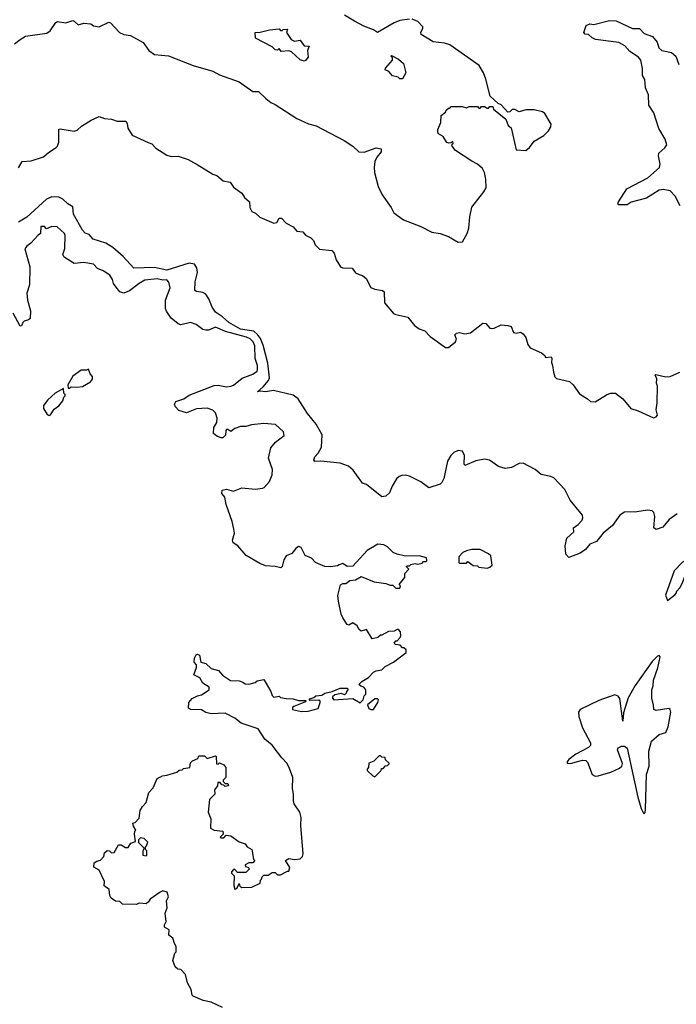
# Model space of a CAD drawing. Extents: x 2293139 to 2515392, y 824115 to 1006937.
# Tile 117 of 256: x 2371873 to 2376610, y 917179 to 924277. Entities that reach past the tile are written whole.
import ezdxf

# ---------------------------------------------------------------- set-up
doc = ezdxf.new("R2010")
doc.units = 0

msp = doc.modelspace()

# ---------------------------------------------------------------- linework, layer by layer
at = {"layer": '0CON10XD'}
for points in [[(2374685, 924281.2), (2374615, 924272), (2374573.3, 924255), (2374455, 924183.8), (2374423.9, 924203.9), (2374355, 924231.2), (2374287.3, 924267.3), (2374215, 924308.8)], [(2371835, 924103.3), (2371875.8, 924134.2), (2371915, 924158), (2372069.5, 924180.5), (2372092.3, 924197.7), (2372132.3, 924257.7), (2372145, 924263.3), (2372205, 924253.3), (2372255, 924270), (2372265, 924267.5), (2372295, 924240), (2372335, 924252.5), (2372386.1, 924246.1), (2372405, 924233.8), (2372445, 924226.2), (2372515, 924258.8), (2372527.5, 924255), (2372592.5, 924185), (2372625, 924170), (2372673, 924163), (2372763, 924113), (2372804.2, 924054.2), (2372845, 924026.2), (2372946.1, 924016.1), (2373125, 923946.7), (2373265, 923906.7), (2373315, 923880), (2373455, 923830), (2373555, 923760), (2373595, 923760), (2373649.5, 923709.5), (2373685, 923680), (2373715, 923666.7), (2373872.5, 923565), (2373955, 923526.7), (2374011.7, 923511.7), (2374212.5, 923405), (2374275.8, 923365.8), (2374320, 923325), (2374358.3, 923321.7), (2374445, 923353.8), (2374480, 923345), (2374480, 923325), (2374448.8, 923285), (2374435.8, 923254.2), (2374430, 923215), (2374432.9, 923175), (2374459.5, 923075), (2374486.7, 923015), (2374552.6, 922922.6), (2374572, 922885), (2374641.2, 922835), (2374767.2, 922787.2), (2374845, 922746.2), (2374905.9, 922735.9), (2374965, 922713.3), (2375035, 922673.3), (2375066.7, 922675), (2375101.2, 922735), (2375113.8, 922775), (2375120, 922855), (2375134.2, 922925), (2375221.2, 923035), (2375236.7, 923065), (2375236.4, 923126.4), (2375226.4, 923176.4), (2375212.5, 923205), (2375176.2, 923236.2), (2375135, 923256.7), (2375017.5, 923335), (2374992.5, 923365), (2374990, 923375), (2375000, 923385), (2374998.3, 923398.3), (2374985, 923390), (2374965, 923387.5), (2374955, 923392.5), (2374927.5, 923435), (2374895, 923453.3), (2374888.8, 923465), (2374888.8, 923485), (2374910, 923535), (2374913, 923587), (2374945, 923610), (2374950, 923625), (2374965, 923640), (2374975, 923640), (2374985, 923650), (2375065, 923650), (2375095, 923642.5), (2375115, 923650), (2375175, 923650), (2375185, 923640), (2375195, 923640), (2375205, 923650), (2375225, 923650), (2375245, 923640), (2375255, 923640), (2375265, 923650), (2375285, 923650), (2375291.7, 923631.7), (2375379.3, 923559.3), (2375397.5, 923515), (2375418.3, 923498.3), (2375455, 923340), (2375525, 923333.3), (2375550, 923355), (2375585, 923401.2), (2375655, 923441.2), (2375686.7, 923475), (2375703.3, 923505), (2375706.7, 923525), (2375661.7, 923601.7), (2375645, 923612.5), (2375583.6, 923626.4), (2375525, 923626.7), (2375475, 923612.5), (2375445, 923630), (2375425, 923630), (2375408.3, 923611.7), (2375395, 923610), (2375345, 923662.5), (2375323.6, 923673.6), (2375266.4, 923726.4), (2375235, 923847.5), (2375217.5, 923895), (2375186.4, 923946.4), (2374975, 924096.7), (2374938.3, 924108.3), (2374855, 924116.2), (2374770, 924170), (2374766.2, 924185), (2374781.2, 924215), (2374780, 924225), (2374744, 924264), (2374705, 924280)], [(2376638, 922935), (2376602.2, 923005), (2376565, 923042.9), (2376515, 923051.9), (2376485, 923047.3), (2376395, 922990), (2376285, 922961.2), (2376255, 922942), (2376195, 922943.3), (2376188.3, 922948.3), (2376192.5, 922965), (2376252.3, 923057.7), (2376405, 923136.2), (2376488.8, 923211.2), (2376493.8, 923235), (2376480, 923295), (2376484, 923315), (2376527.6, 923352.4), (2376541.1, 923375), (2376530, 923415), (2376482.5, 923492.5), (2376447.3, 923605), (2376410.5, 923660.5), (2376409.2, 923735), (2376387.2, 923785), (2376385.9, 923815.9), (2376382, 923845), (2376365.8, 923875), (2376364.7, 923924.7), (2376352.5, 923985), (2376336.7, 924006.7), (2376275, 924048.5), (2376238.7, 924088.7), (2376195, 924112.2), (2376027.5, 924135), (2376002.5, 924145), (2375975, 924170), (2375953, 924173), (2375942.5, 924185), (2375960, 924235), (2375985, 924247.5), (2376015, 924243.3), (2376128.6, 924271.4), (2376175, 924269.1), (2376294.3, 924214.3), (2376345, 924213.8), (2376376.9, 924176.9), (2376437.1, 924155), (2376471.4, 924115), (2376484.2, 924075), (2376504.5, 924054.5), (2376575, 924040), (2376605.7, 924015), (2376628.8, 923955)], [(2373925, 923977.5), (2373895, 923987.5), (2373832.5, 924045), (2373815, 924053.3), (2373758.3, 924048.3), (2373745, 924070), (2373731.7, 924058.3), (2373715, 924060), (2373695, 924082.5), (2373575, 924143.3), (2373572.5, 924185), (2373606.4, 924186.4), (2373675, 924203.3), (2373745, 924210), (2373755, 924200), (2373765, 924200), (2373773.3, 924206.7), (2373805, 924207.5), (2373797.5, 924185), (2373830, 924135), (2373855, 924123.3), (2373895, 924130), (2373925, 924087.5), (2373960, 924085), (2373950, 924055), (2373953, 924007), (2373935, 923982.5), (2373925, 923977.5)], [(2374635, 923850), (2374615, 923850), (2374602.5, 923862.5), (2374561.7, 923871.7), (2374535, 923902.5), (2374510, 923915), (2374511.7, 923928.3), (2374562.5, 923985), (2374561.7, 924001.7), (2374550, 924015), (2374555, 924020), (2374605, 923992.5), (2374641.7, 923961.7), (2374657.5, 923895), (2374635, 923850)], [(2371865, 923210), (2371890, 923255), (2371955, 923260), (2372045, 923288), (2372080.8, 923319.2), (2372136.2, 923355), (2372146.2, 923365), (2372155.9, 923394.1), (2372155, 923486.7), (2372165, 923491.2), (2372266.4, 923473.6), (2372288.3, 923481.7), (2372319.5, 923510.5), (2372387.7, 923552.3), (2372445, 923579.2), (2372485, 923565.7), (2372535, 923560.6), (2372575, 923544.4), (2372637.5, 923545), (2372648.8, 923528.8), (2372654, 923495), (2372684.1, 923444.1), (2372798.8, 923391.2), (2372825, 923381.2), (2372855, 923350), (2372935, 923300), (2372965, 923290), (2373015, 923292.5), (2373088.7, 923268.7), (2373154.1, 923234.1), (2373265, 923162.5), (2373295, 923153.3), (2373340, 923115), (2373390, 923105), (2373415, 923070), (2373475, 923026.2), (2373493.8, 922995), (2373530, 922965), (2373533.9, 922923.9), (2373547.5, 922895), (2373575, 922881.2), (2373605, 922854), (2373705, 922810.8), (2373726.7, 922815), (2373745, 922846.7), (2373762.5, 922845), (2373795, 922810), (2373845, 922783.3), (2373872.7, 922752.7), (2373915, 922746.7), (2373934.2, 922724.2), (2373974.1, 922704.1), (2373991.2, 922685), (2374003.3, 922655), (2374035, 922622.5), (2374125, 922613.3), (2374142, 922595), (2374156.4, 922546.4), (2374187.5, 922495), (2374205, 922488.8), (2374270, 922485), (2374295, 922452.5), (2374320.7, 922440.7), (2374345, 922433.3), (2374371.7, 922411.7), (2374405, 922347.5), (2374433.6, 922333.6), (2374490, 922325), (2374502.5, 922315), (2374504.3, 922235), (2374569.7, 922159.7), (2374585, 922151.4), (2374672.3, 922132.3), (2374721.7, 922071.7), (2374755, 922048.8), (2374795, 922033.3), (2374835, 921993.3), (2374945, 921913.8), (2374966.1, 921913.9), (2375016.7, 921955), (2375023.3, 921975), (2375012.5, 922005), (2375023, 922017), (2375045, 922022.5), (2375085, 922012.5), (2375125, 922018.8), (2375215, 922088.8), (2375235, 922087.5), (2375264.1, 922054.1), (2375275, 922050), (2375295, 922053.3), (2375345, 922076.7), (2375395, 922072.5), (2375417.5, 922065), (2375435, 922022.5), (2375455, 922017.5), (2375485, 922023.3), (2375505, 922012.5), (2375523.3, 921985), (2375537.5, 921935), (2375555, 921912.5), (2375636.1, 921876.1), (2375660, 921855), (2375665, 921842.5), (2375707.5, 921847.5), (2375712.5, 921835), (2375710, 921805), (2375717.5, 921785)], [(2376615, 920714.3), (2376558, 920675), (2376511.4, 920618.6), (2376465, 920602.9), (2376448, 920615), (2376454.1, 920695.9), (2376447.1, 920725), (2376435, 920736.9), (2376402.4, 920742.4), (2376325, 920730), (2376235, 920726.9), (2376201.8, 920705), (2376149.5, 920630.5), (2376082.9, 920575), (2376035, 920514.5), (2375985, 920496), (2375955, 920457.5), (2375915, 920431.9), (2375835, 920400), (2375812, 920425), (2375807.1, 920485), (2375820.3, 920539.7), (2375869.2, 920585), (2375868.9, 920615), (2375902.5, 920637.5), (2375931.2, 920668.8), (2375936.1, 920685), (2375932, 920705), (2375843.8, 920813.8), (2375805, 920889.2), (2375725, 920973.3), (2375705, 920983.3), (2375635, 920997.5), (2375591.9, 921035), (2375505, 921079.6), (2375475, 921077.2), (2375421.2, 921048.8), (2375375, 921040.4), (2375327.1, 921057.1), (2375262.2, 921102.2), (2375225, 921108.6), (2375164.2, 921095.8), (2375085, 921064.2), (2375078, 921075), (2375080.9, 921135), (2375067.2, 921167.2), (2375035, 921170.5), (2375004.2, 921155.8), (2374981.8, 921135), (2374958.7, 921095), (2374931.5, 920968.5), (2374918.9, 920941.1), (2374905, 920928.5), (2374825, 920902.1), (2374766.2, 920946.2), (2374685, 920985.3), (2374655, 920993.7), (2374628.3, 920991.7), (2374610.6, 920985), (2374592, 920968), (2374560, 920915), (2374540, 920865), (2374515, 920841.2), (2374485, 920837.5), (2374375, 920925.7), (2374345, 920936), (2374279.5, 921029.5), (2374245, 921059.3), (2374185, 921079.1), (2374045.6, 921094.4), (2374001.4, 921091.4), (2373995.6, 921105), (2374001.8, 921125), (2374026.9, 921153.1), (2374048.9, 921195), (2374054.2, 921285), (2374012.1, 921362.1), (2373948, 921438), (2373881.6, 921545), (2373845, 921571.1), (2373704.6, 921604.6), (2373645, 921595.4), (2373610.8, 921599.2), (2373587.5, 921595), (2373629.8, 921630.2), (2373666.8, 921675), (2373673.8, 921695), (2373662, 921802), (2373629.5, 921929.5), (2373609.4, 921979.4), (2373588.5, 922008.6), (2373561.6, 922031.6), (2373465, 922046.4), (2373381, 922095), (2373335.8, 922135.8), (2373285, 922169.6), (2373260, 922205), (2373236.5, 922265), (2373215, 922297.9), (2373195, 922310.8), (2373147.4, 922317.4), (2373135.8, 922325), (2373137.9, 922387.9), (2373155.3, 922455), (2373151.5, 922488.5), (2373133.8, 922513.8), (2373095, 922522.7), (2372935, 922472.4), (2372845, 922490.1), (2372695, 922485.5), (2372619.7, 922569.7), (2372545, 922635.8), (2372495, 922666.7), (2372403.3, 922695), (2372375, 922728.8), (2372345, 922738), (2372325, 922759.2), (2372261.1, 922875), (2372256.7, 922926.7), (2372220, 922950), (2372184.3, 922984.3), (2372155, 922998), (2372105, 922998.8), (2372065, 922982.5), (2371925, 922853.6), (2371865, 922817.5)], [(2372757.5, 918605), (2372786.1, 918633.9), (2372803.3, 918705), (2372835, 918740), (2372865, 918807.5), (2372903.6, 918826.4), (2372935, 918830), (2373007, 918853), (2373023, 918867), (2373045, 918870), (2373055, 918880), (2373100, 918885), (2373105, 918920), (2373120, 918935), (2373158.3, 918951.7), (2373165, 918970), (2373205, 918970), (2373225, 918950), (2373285, 918970), (2373290, 918965), (2373291.7, 918911.7), (2373305, 918910), (2373315, 918920), (2373346.4, 918906.4), (2373360, 918885), (2373360, 918815), (2373340, 918795), (2373340, 918785), (2373355, 918770), (2373375, 918770), (2373380, 918755), (2373355, 918750), (2373345, 918760), (2373331.7, 918761.7), (2373318.3, 918778.3), (2373301.7, 918778.3), (2373300, 918755), (2373277.5, 918725), (2373280, 918695), (2373242.5, 918655), (2373232.5, 918565), (2373252.5, 918515), (2373248.3, 918448.3), (2373275, 918433.3), (2373338.3, 918428.3), (2373340, 918405), (2373320, 918385), (2373325, 918380), (2373345, 918380), (2373362.5, 918397.5), (2373395, 918392.5), (2373455, 918350), (2373500, 918335), (2373512.5, 918315), (2373547.5, 918295), (2373560, 918225), (2373570, 918215), (2373555, 918200), (2373525, 918200), (2373500, 918185), (2373501.7, 918171.7), (2373518.3, 918168.3), (2373530, 918155), (2373505, 918130), (2373445, 918130), (2373425, 918150), (2373415, 918150), (2373400, 918135), (2373400, 918125), (2373420, 918105), (2373417.5, 918035), (2373425, 918010), (2373440, 918015), (2373455, 918050), (2373461.7, 918031.7), (2373475, 918020), (2373547, 918023), (2373608.3, 918051.7), (2373610, 918075), (2373618.3, 918081.7), (2373621.7, 918098.3), (2373635, 918110), (2373665, 918110), (2373695, 918130), (2373715, 918130), (2373733, 918113), (2373755, 918113.3), (2373805, 918140), (2373815, 918140), (2373822.5, 918165), (2373790, 918215), (2373815, 918230), (2373855, 918222.5), (2373895, 918226.7), (2373913.3, 918245), (2373918, 918265), (2373901.7, 918468.3), (2373904, 918525), (2373893.8, 918565), (2373853.3, 918625), (2373847.5, 918645), (2373847.5, 918695), (2373840, 918735), (2373843.3, 918815), (2373819.5, 918879.5), (2373803.3, 918915), (2373763.3, 918955), (2373695, 919047.5), (2373640.7, 919090.7), (2373592.5, 919165), (2373470, 919205), (2373425, 919242.5), (2373355, 919276.7), (2373255, 919273.3), (2373215, 919282.5), (2373185, 919302.5), (2373105, 919303.8), (2373090, 919315), (2373092.5, 919355), (2373117, 919383), (2373155, 919402.5), (2373185, 919410), (2373240, 919445), (2373240, 919465), (2373193.6, 919493.6), (2373173, 919533), (2373130, 919555), (2373147, 919607), (2373147, 919627), (2373132.5, 919645), (2373133.3, 919675), (2373145, 919697.5), (2373155, 919702.5), (2373170, 919695), (2373180, 919645), (2373215, 919636.7), (2373255, 919600), (2373307.5, 919585), (2373335, 919552.5), (2373393, 919513), (2373455, 919510), (2373481.7, 919501.7), (2373498.3, 919488.3), (2373525, 919487.5), (2373571.7, 919498.3), (2373585, 919510), (2373635, 919520), (2373683.3, 919435), (2373693.3, 919405), (2373705, 919392.5), (2373745, 919400), (2373755, 919390), (2373795, 919382.5), (2373845, 919380), (2373885, 919370), (2373935, 919370), (2373940, 919365), (2373935, 919360), (2373850, 919325), (2373841.7, 919318.3), (2373840, 919305), (2373905, 919290), (2373953, 919293), (2374025, 919312.5), (2374040, 919355), (2374040, 919365), (2374031.7, 919371.7), (2373965, 919370), (2373960, 919375), (2373965, 919380), (2373995, 919390), (2374008.3, 919401.7), (2374051.7, 919408.3), (2374075, 919422.5), (2374127, 919433), (2374185, 919457.5), (2374237.5, 919457.5), (2374240, 919445), (2374230, 919435), (2374228.3, 919421.7), (2374215, 919410), (2374195, 919420), (2374145, 919410), (2374130, 919395), (2374130, 919385), (2374140, 919375), (2374275, 919382.5), (2374328.3, 919351.7), (2374350, 919375), (2374358.3, 919401.7), (2374370, 919415), (2374370, 919445), (2374356.4, 919466.4), (2374333, 919473), (2374320, 919485), (2374340, 919505), (2374390, 919535), (2374425, 919572.5), (2374445, 919582.5), (2374485, 919590), (2374510, 919615), (2374570, 919645), (2374660, 919715), (2374660, 919735), (2374645, 919750), (2374635, 919750), (2374617, 919767), (2374583, 919773), (2374573, 919783), (2374585, 919800), (2374595, 919800), (2374617, 919823), (2374622.5, 919835), (2374620, 919865), (2374605, 919880), (2374595, 919880), (2374575, 919870), (2374533, 919867), (2374485, 919840), (2374475, 919840), (2374457, 919823), (2374415, 919812.5), (2374375, 919880), (2374335, 919870), (2374320.7, 919880.7), (2374306.4, 919906.4), (2374275, 919930), (2374247, 919913), (2374235, 919917.5), (2374204.1, 919964.1), (2374192.7, 919992.7), (2374172, 920085), (2374166.7, 920125), (2374187.5, 920202.5), (2374205, 920212.5), (2374225, 920213.3), (2374255, 920233.8), (2374295, 920240), (2374335, 920262.5), (2374430, 920225), (2374513, 920213), (2374545, 920200), (2374565, 920200), (2374585, 920180), (2374615, 920180), (2374620, 920195), (2374610, 920205), (2374650, 920255), (2374650, 920285), (2374680, 920315), (2374663, 920333), (2374665, 920340), (2374685, 920340), (2374695, 920350), (2374725, 920357.5), (2374745, 920352.5), (2374775, 920360), (2374785, 920370), (2374805, 920370), (2374810, 920375), (2374808.3, 920398.3), (2374755, 920412.5), (2374655, 920410), (2374595, 920423.3), (2374566.4, 920436.4), (2374525, 920477.5), (2374500.7, 920490.7), (2374456.4, 920496.4), (2374380.5, 920449.5), (2374275, 920336.7), (2374235, 920334), (2374203.6, 920356.4), (2374177.5, 920347.5), (2374165, 920340), (2374115, 920333.3), (2374075, 920336.2), (2374045, 920346), (2374007.5, 920365), (2373977.5, 920395), (2373932.5, 920415), (2373903, 920473), (2373885, 920480), (2373864.1, 920465.9), (2373835, 920430), (2373795, 920412.5), (2373777.1, 920382.9), (2373766.9, 920335), (2373756.2, 920325), (2373715, 920336), (2373645, 920340), (2373605, 920356.2), (2373507.5, 920415), (2373446.7, 920485), (2373413.3, 920505), (2373408.8, 920525), (2373422, 920575), (2373418, 920605), (2373405, 920660), (2373362, 920782), (2373353.3, 920835), (2373330.7, 920860.7), (2373333.3, 920885), (2373365, 920892), (2373415, 920878.8), (2373475, 920901.2), (2373575, 920893.8), (2373625, 920898.8), (2373636.7, 920905), (2373675, 920948.8), (2373694.4, 920995), (2373696.2, 921035), (2373667.5, 921115), (2373685, 921190), (2373717.5, 921232.5), (2373781.7, 921278.3), (2373776.7, 921305), (2373717.7, 921357.7), (2373635, 921366), (2373545, 921356.2), (2373505, 921344), (2373465, 921344.2), (2373425, 921330.8), (2373395, 921308), (2373375, 921323.8), (2373365, 921323.8), (2373359.2, 921315), (2373357.6, 921282.4), (2373337, 921263), (2373325, 921262), (2373295, 921273.8), (2373270, 921295), (2373273.5, 921336.5), (2373295, 921372.5), (2373298.1, 921405), (2373285, 921442), (2373265, 921462.2), (2373224.6, 921475.4), (2373148.1, 921471.9), (2373075, 921441.8), (2373019.8, 921459.8), (2372995.7, 921485), (2372990, 921505), (2373000, 921525), (2373057.3, 921542.7), (2373095, 921569.4), (2373275, 921640.6), (2373305, 921641.9), (2373365, 921631.4), (2373395, 921634.4), (2373415, 921643.1), (2373476.6, 921693.4), (2373555, 921722.2), (2373585, 921744.4), (2373588.5, 921755), (2373587.9, 921785), (2373571.9, 921835), (2373569.1, 921925), (2373556.8, 921955), (2373535, 921976.5), (2373508.9, 921988.9), (2373358.4, 922028.4), (2373285, 922061.5), (2373235, 922040), (2373215, 922038.6), (2373195, 922044.4), (2373145, 922079.4), (2373105, 922094.4), (2373035, 922077.5), (2373015, 922084.2), (2372965, 922124.3), (2372932.1, 922175), (2372925.5, 922195), (2372925.4, 922254.6), (2372958.6, 922345), (2372948.9, 922385), (2372935, 922400.5), (2372905, 922399.2), (2372865, 922408.2), (2372775, 922398.4), (2372734.2, 922375.8), (2372665, 922323.5), (2372625, 922305.8), (2372595, 922315.8), (2372568.8, 922348.8), (2372550, 922375), (2372542, 922405), (2372522.5, 922435), (2372475, 922465.8), (2372433.7, 922483.7), (2372405, 922514), (2372335, 922526.4), (2372265, 922518.8), (2372193.9, 922563.9), (2372184.5, 922585), (2372198.3, 922628.3), (2372201.2, 922721.2), (2372195, 922736.7), (2372143, 922783), (2372105, 922786.7), (2372065, 922770), (2372052.5, 922785), (2372025, 922787.1), (2372023.8, 922736.2), (2372005, 922723.3), (2371954.2, 922665.8), (2371923.3, 922645), (2371910, 922625), (2371946.2, 922495), (2371944.5, 922365), (2371924, 922305), (2371929.7, 922255), (2371951.4, 922178.6), (2371947.5, 922122.5), (2371937.3, 922112.7), (2371905, 922104.2), (2371894.3, 922095), (2371885, 922070), (2371875, 922066.7), (2371825, 922161.2)], [(2372235, 921620), (2372245, 921630), (2372285, 921627.5), (2372326.4, 921633.6), (2372383, 921667), (2372397.5, 921685), (2372397.5, 921705), (2372380, 921725), (2372368.3, 921758.3), (2372355, 921750), (2372315, 921750), (2372255, 921707.5), (2372220, 921645), (2372221.7, 921621.7), (2372235, 921620)], [(2375717.5, 921785), (2375722.5, 921735), (2375733, 921703), (2375745, 921690), (2375838.3, 921668.3), (2375866.7, 921645), (2375910.5, 921580.5), (2375970, 921545), (2375990, 921525), (2376025, 921523.3), (2376106.4, 921573.6), (2376135, 921583.8), (2376170, 921585), (2376224.2, 921544.2), (2376281.2, 921475), (2376335, 921457.8), (2376445, 921406.2), (2376465, 921413.8), (2376473.3, 921425), (2376463.8, 921465), (2376471.2, 921515), (2376473.3, 921635), (2376467, 921657), (2376468.3, 921688.3), (2376457.5, 921715), (2376461.2, 921718.8), (2376535, 921702), (2376565, 921703.8), (2376635, 921736.2)], [(2372085, 921423.3), (2372095, 921427.5), (2372120.5, 921469.5), (2372155, 921492.5), (2372185, 921530), (2372190, 921555), (2372200, 921565), (2372200, 921575), (2372190, 921585), (2372188.3, 921618.3), (2372127.5, 921585), (2372075, 921536.2), (2372043.8, 921495), (2372043.9, 921473.9), (2372070.7, 921430.7), (2372085, 921423.3)], [(2375245, 920322.5), (2375265, 920330), (2375280, 920345), (2375271.7, 920411.7), (2375255, 920427.5), (2375195, 920456.7), (2375135, 920456.7), (2375095, 920447.5), (2375070, 920435), (2375040, 920405), (2375040, 920365), (2375045, 920360), (2375095, 920360), (2375105, 920370), (2375143, 920343), (2375175, 920340), (2375185, 920330), (2375245, 920322.5)], [(2376545, 920090), (2376599.3, 920130.7), (2376610, 920145), (2376610, 920155), (2376635, 920182.5), (2376655, 920217.5), (2376685, 920302.5), (2376705.7, 920335), (2376714, 920365), (2376705, 920385.8), (2376685, 920384), (2376651.2, 920365), (2376595, 920303.3), (2376531.7, 920128.3), (2376545, 920090)], [(2376375, 918553.3), (2376385, 918562.5), (2376387.2, 918582.8), (2376394.4, 918835), (2376414, 918895), (2376412.5, 919005), (2376430, 919075), (2376485, 919123.3), (2376535, 919139.1), (2376550.7, 919179.3), (2376569.4, 919285), (2376565.2, 919305.2), (2376555, 919311.5), (2376465, 919296), (2376446.7, 919305), (2376446.2, 919335), (2376433.9, 919386.1), (2376433.8, 919445), (2376443.3, 919475), (2376446, 919515), (2376477.5, 919605), (2376493.3, 919685), (2376485, 919693.3), (2376475, 919688.8), (2376435, 919651.1), (2376311.8, 919478.2), (2376262.5, 919387.5), (2376229.1, 919280.9), (2376225, 919220), (2376203.1, 919383.1), (2376191.2, 919401.2), (2376165, 919409.7), (2376051.4, 919368.6), (2375916.9, 919303.1), (2375904.1, 919285), (2375905.6, 919255), (2375933.1, 919173.1), (2375989.6, 919065), (2375990, 919045), (2375975, 919029.2), (2375885, 918982.1), (2375834.2, 918945), (2375818.8, 918925), (2375825, 918916.7), (2375845.8, 918915.8), (2375932, 918938), (2375957, 918937), (2375969.1, 918925), (2376002.6, 918835), (2376023.8, 918823.8), (2376045, 918825.2), (2376137.6, 918852.4), (2376199.3, 918880.7), (2376216.7, 918895), (2376221.5, 918915), (2376185, 919013.8), (2376191.3, 919028.7), (2376215, 919039.2), (2376235, 919040), (2376255, 919024.4), (2376332.1, 918672.1), (2376355, 918590), (2376375, 918553.3)], [(2374425, 919303.3), (2374457.5, 919355), (2374460, 919375), (2374455, 919380), (2374435, 919380), (2374383, 919337), (2374390.7, 919310.7), (2374405, 919303.3), (2374425, 919303.3)], [(2374435, 918820), (2374480, 918865), (2374481.7, 918878.3), (2374495, 918880), (2374511.7, 918898.3), (2374525, 918900), (2374538.3, 918911.7), (2374538.3, 918918.3), (2374511.7, 918941.7), (2374508.3, 918958.3), (2374485, 918960), (2374475, 918970), (2374465, 918970), (2374428.3, 918931.7), (2374391.7, 918918.3), (2374390, 918885), (2374380, 918875), (2374380, 918865), (2374420, 918825), (2374435, 918820)], [(2373335, 917156.2), (2373255, 917193.3), (2373195.9, 917205.9), (2373125, 917237.5), (2373117.5, 917245), (2373110, 917285), (2373082.5, 917335), (2373070, 917395), (2373035, 917430), (2373013, 917433), (2372995, 917450), (2372977.5, 917495), (2372993, 917547), (2373001.7, 917558.3), (2373002.5, 917595), (2372988.3, 917618.3), (2372977.5, 917655), (2372948.3, 917678.3), (2372950, 917715), (2372917.5, 917735), (2372918.3, 917751.7), (2372930, 917775), (2372922.5, 917835), (2372937.5, 917875), (2372932.5, 917925), (2372946.7, 917955), (2372936.4, 917986.4), (2372905, 917997.5), (2372885, 917987.5), (2372813.6, 917936.4), (2372803, 917917), (2372785, 917902.5), (2372735, 917907.5), (2372715, 917897.5), (2372615, 917900), (2372595, 917920), (2372565, 917922.5), (2372532.5, 917945), (2372523.6, 917963.6), (2372517, 918007), (2372483, 918033), (2372483.3, 918065), (2372446.1, 918146.1), (2372408.3, 918168.3), (2372410.7, 918199.3), (2372428.3, 918211.7), (2372455, 918217.5), (2372480, 918245), (2372485, 918270), (2372503, 918287), (2372520, 918285), (2372535, 918270), (2372555, 918272.5), (2372585, 918327.5), (2372605, 918327.5), (2372635, 918310), (2372655, 918310), (2372675, 918340), (2372708.3, 918351.7), (2372700, 918405), (2372703, 918427), (2372710, 918435), (2372693, 918463), (2372690, 918485), (2372705, 918490), (2372735, 918520), (2372742.5, 918575), (2372757.5, 918605)], [(2372785, 918250), (2372790, 918255), (2372790, 918285), (2372780, 918295), (2372780, 918315), (2372788.3, 918321.7), (2372797, 918347), (2372770, 918375), (2372745, 918380), (2372730, 918365), (2372730, 918345), (2372770, 918305), (2372760, 918285), (2372760, 918255), (2372785, 918250)]]:
    msp.add_lwpolyline(points, dxfattribs=at)

doc.saveas('drawing.dxf')
